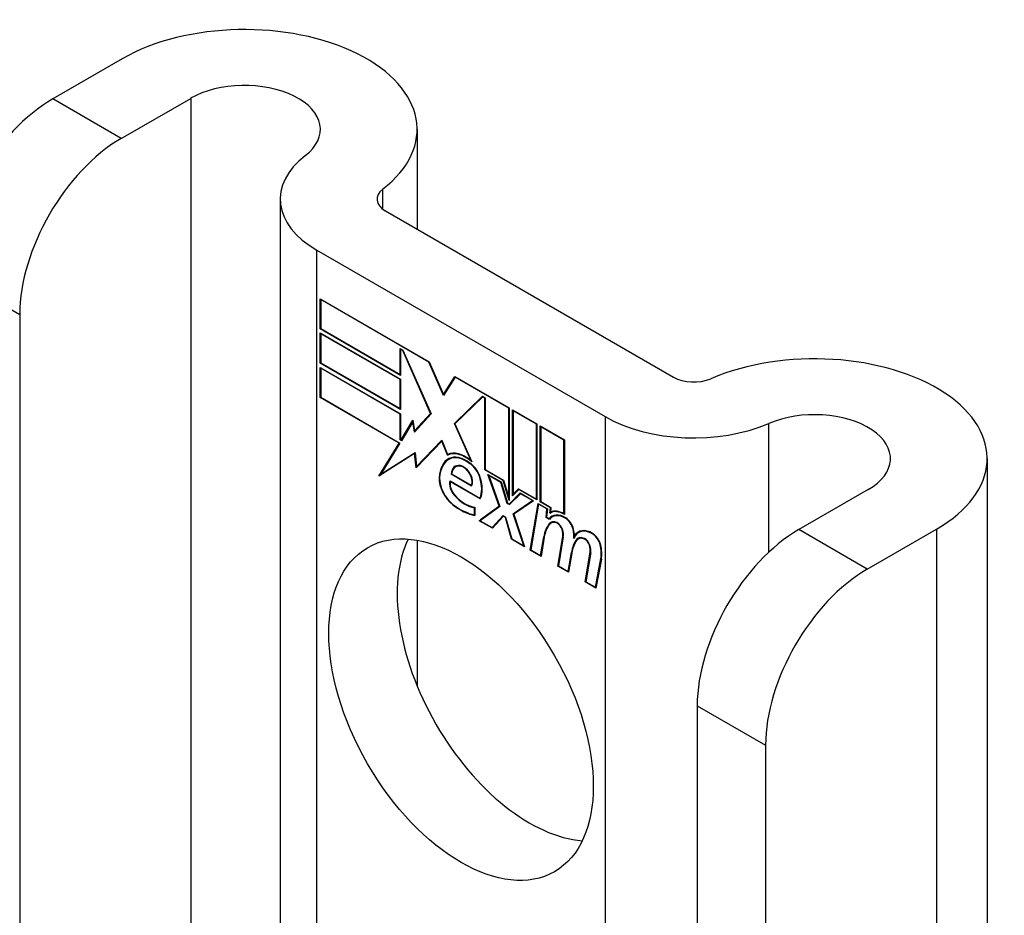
# Model space of a CAD drawing. Header units: inches. Extents: x 481 to 566.6, y 187.4 to 263.9.
# Tile 130 of 132: x 565.6 to 566.6, y 219.4 to 220.4. Entities that reach past the tile are written whole.
import ezdxf

# ---------------------------------------------------------------- set-up
doc = ezdxf.new("R2010")
doc.units = ezdxf.units.IN
doc.header["$MEASUREMENT"] = 0
doc.layers.add('Visible Edges(ANSI)', color=7, linetype='Continuous', lineweight=25)
doc.layers.add('Visible Tangent Edges(ANSI)', color=7, linetype='Continuous', lineweight=25)

msp = doc.modelspace()

# ---------------------------------------------------------------- linework, layer by layer
at = {"layer": 'Visible Edges(ANSI)'}
for p, q in [((565.6792, 220.3358), (565.6038, 220.2923)), ((565.6781, 220.2495), (565.7534, 220.2929)), ((565.9992, 220.2593), (565.9992, 220.151)), ((565.8506, 220.1836), (565.8506, 219.1852)), ((565.9647, 220.171), (566.2775, 219.9903)), ((565.8904, 220.1281), (566.2033, 219.9475)), ((565.894, 220.0427), (565.894, 220.0754)), ((565.894, 220.0754), (566.0122, 220.0071)), ((565.8945, 220.0745), (565.895, 220.0748)), ((565.8945, 220.0745), (565.8945, 220.043)), ((566.0119, 220.0067), (565.8945, 220.0745)), ((565.5678, 220.0584), (565.5678, 219.2925)), ((565.894, 220.0427), (565.8945, 220.043)), ((565.9812, 219.9923), (565.894, 220.0427)), ((565.8945, 220.043), (565.9807, 219.9932)), ((565.894, 220.0056), (565.894, 220.0384)), ((565.894, 220.0384), (565.9812, 219.988)), ((565.8945, 220.0375), (565.895, 220.0378)), ((565.8945, 220.0375), (565.8945, 220.0059)), ((565.9807, 219.9877), (565.8945, 220.0375)), ((565.9807, 219.9932), (565.9807, 220.0214)), ((565.9807, 220.0214), (565.9838, 220.0195)), ((565.9812, 220.0205), (565.9817, 220.0208)), ((565.9836, 220.0191), (565.9812, 220.0205)), ((565.9812, 220.0205), (565.9812, 219.9923)), ((565.9836, 220.0191), (565.984, 220.0193)), ((566.0138, 219.9508), (565.9836, 220.0191)), ((565.9838, 220.0195), (566.0145, 219.9504)), ((565.894, 220.0056), (565.8945, 220.0059)), ((565.9812, 219.9552), (565.894, 220.0056)), ((565.894, 219.9683), (565.894, 220.001)), ((565.894, 220.001), (565.9812, 219.9507)), ((565.8945, 220.0059), (565.9807, 219.9562)), ((565.8945, 220.0001), (565.895, 220.0004)), ((565.9807, 219.9503), (565.8945, 220.0001)), ((565.8945, 220.0001), (565.8945, 219.9686)), ((566.0119, 220.0067), (566.0123, 220.0069)), ((566.0279, 219.9703), (566.0119, 220.0067)), ((566.0122, 220.0071), (566.0278, 219.9715)), ((565.9807, 219.9932), (565.9812, 219.9935)), ((566.0278, 219.9715), (566.0401, 219.9911)), ((566.0404, 219.9903), (566.0279, 219.9703)), ((566.0401, 219.9911), (566.0992, 219.9569)), ((566.0404, 219.9903), (566.0409, 219.9906)), ((566.0987, 219.9566), (566.0404, 219.9903)), ((566.0407, 219.9907), (566.0405, 219.9903)), ((565.9807, 219.9877), (565.9812, 219.988)), ((565.9807, 219.9562), (565.9807, 219.9877)), ((565.9812, 219.988), (565.9812, 219.9552)), ((565.894, 219.9683), (565.8945, 219.9686)), ((565.9797, 219.9188), (565.894, 219.9683)), ((565.8945, 219.9686), (565.9806, 219.9189)), ((566.0278, 219.9715), (566.0291, 219.9722)), ((566.0289, 219.9719), (566.0288, 219.9721)), ((566.0397, 219.94), (566.0703, 219.9696)), ((566.0705, 219.9689), (566.0403, 219.9396)), ((566.0411, 219.9408), (566.0706, 219.9694)), ((566.0703, 219.9696), (566.0732, 219.968)), ((566.0705, 219.9689), (566.0711, 219.9692)), ((566.0727, 219.9676), (566.0705, 219.9689)), ((566.0727, 219.9676), (566.0732, 219.968)), ((566.0727, 219.8897), (566.0727, 219.9676)), ((566.0732, 219.968), (566.0732, 219.89)), ((565.9807, 219.9562), (565.9812, 219.9565)), ((566.0987, 219.9566), (566.0992, 219.9569)), ((566.0987, 219.8597), (566.0987, 219.9566)), ((566.0992, 219.9569), (566.0992, 219.8564)), ((565.9807, 219.9503), (565.9812, 219.9507)), ((565.9807, 219.9222), (565.9807, 219.9503)), ((565.9812, 219.9507), (565.9812, 219.9225)), ((566.0145, 219.9504), (565.9962, 219.9308)), ((565.9965, 219.9322), (566.0138, 219.9508)), ((566.0144, 219.9507), (565.9979, 219.933)), ((566.0138, 219.9508), (566.0142, 219.951)), ((566.1029, 219.8617), (566.1029, 219.9548)), ((566.1029, 219.9548), (566.1292, 219.9396)), ((566.1034, 219.9539), (566.104, 219.9542)), ((566.1034, 219.9539), (566.1034, 219.8633)), ((566.1286, 219.9393), (566.1034, 219.9539)), ((565.9818, 219.9222), (565.9947, 219.9435)), ((565.9945, 219.9418), (565.9821, 219.9214)), ((565.9945, 219.9418), (565.995, 219.942)), ((565.9962, 219.9308), (565.9945, 219.9418)), ((565.9947, 219.9435), (565.9965, 219.9322)), ((565.9949, 219.9423), (565.9947, 219.9418)), ((566.0397, 219.94), (566.0411, 219.9408)), ((566.0574, 219.9002), (566.0397, 219.94)), ((566.0403, 219.9396), (566.0586, 219.8986)), ((566.0412, 219.9405), (566.0411, 219.9408)), ((566.1286, 219.9393), (566.1292, 219.9396)), ((566.1286, 219.858), (566.1286, 219.9393)), ((566.1292, 219.9396), (566.1292, 219.8571)), ((566.1329, 219.855), (566.1329, 219.9375)), ((566.1329, 219.9375), (566.1591, 219.9223)), ((566.1334, 219.9366), (566.1339, 219.9369)), ((566.1334, 219.9366), (566.1334, 219.8553)), ((566.1586, 219.922), (566.1334, 219.9366)), ((565.9965, 219.9322), (565.9979, 219.933)), ((565.9975, 219.9322), (565.9974, 219.9328)), ((565.9577, 219.8828), (565.9797, 219.9188)), ((565.9806, 219.9189), (565.9599, 219.8851)), ((565.9797, 219.9188), (565.9802, 219.9191)), ((565.9807, 219.9222), (565.9812, 219.9225)), ((565.9821, 219.9214), (565.9807, 219.9222)), ((565.9812, 219.9225), (565.9818, 219.9222)), ((565.9818, 219.9222), (565.983, 219.9229)), ((565.9828, 219.9226), (565.9826, 219.9227)), ((566.026, 219.921), (565.9983, 219.892)), ((565.9986, 219.8934), (566.0261, 219.922)), ((566, 219.8943), (566.0262, 219.9216)), ((566.026, 219.921), (566.0264, 219.9212)), ((566.0322, 219.9056), (566.026, 219.921)), ((566.0261, 219.922), (566.0323, 219.9065)), ((566.1586, 219.922), (566.1591, 219.9223)), ((566.1586, 219.8421), (566.1586, 219.922)), ((566.1591, 219.9223), (566.1591, 219.8412)), ((565.9965, 219.9075), (565.9577, 219.8828)), ((565.9599, 219.8851), (565.9969, 219.9087)), ((565.9614, 219.8859), (565.9969, 219.9086)), ((565.9965, 219.9075), (565.997, 219.9078)), ((565.9983, 219.892), (565.9965, 219.9075)), ((565.9969, 219.9087), (565.9986, 219.8934)), ((566.0322, 219.9056), (566.0336, 219.9064)), ((566.0334, 219.907), (566.0336, 219.9064)), ((565.9986, 219.8934), (566, 219.8943)), ((565.9995, 219.894), (565.9996, 219.8934)), ((566.0337, 219.9012), (566.0351, 219.902)), ((566.0409, 219.8929), (566.0423, 219.8937)), ((566.0564, 219.8965), (566.0569, 219.8968)), ((566.0574, 219.9002), (566.0578, 219.9004)), ((566.618, 219.902), (566.618, 217.8608)), ((565.9601, 219.8852), (565.9592, 219.8837)), ((565.9599, 219.8851), (565.9614, 219.8859)), ((566.036, 219.885), (566.0366, 219.8854)), ((566.0581, 219.8722), (566.036, 219.885)), ((566.0366, 219.8853), (566.0578, 219.873)), ((566.0727, 219.8897), (566.0732, 219.89)), ((566.0926, 219.8782), (566.0727, 219.8897)), ((566.0732, 219.89), (566.0929, 219.8786)), ((566.0883, 219.8505), (566.0761, 219.8848)), ((566.0761, 219.8848), (566.0905, 219.8766)), ((566.077, 219.8837), (566.0775, 219.884)), ((566.077, 219.8837), (566.089, 219.8501)), ((566.0901, 219.8761), (566.077, 219.8837)), ((566.0349, 219.8777), (566.0673, 219.859)), ((566.0353, 219.8769), (566.0358, 219.8772)), ((566.0677, 219.8582), (566.0353, 219.8769)), ((566.0578, 219.873), (566.0589, 219.8736)), ((566.0587, 219.8735), (566.0588, 219.8735)), ((566.0901, 219.8761), (566.0905, 219.8764)), ((566.097, 219.8534), (566.0901, 219.8761)), ((566.0905, 219.8766), (566.0973, 219.8538)), ((566.0926, 219.8782), (566.093, 219.8785)), ((566.0992, 219.8564), (566.0926, 219.8782)), ((566.0929, 219.8786), (566.0987, 219.8597)), ((566.0992, 219.8527), (566.111, 219.8647)), ((566.1113, 219.8639), (566.0995, 219.852)), ((566.1114, 219.8645), (566.1006, 219.8536)), ((566.1096, 219.8684), (566.1029, 219.8617)), ((566.1034, 219.8633), (566.1093, 219.8692)), ((566.1034, 219.8633), (566.1049, 219.8641)), ((566.1043, 219.8638), (566.1043, 219.8631)), ((566.1049, 219.8641), (566.1097, 219.869)), ((566.1093, 219.8692), (566.1286, 219.858)), ((566.1096, 219.8684), (566.1101, 219.8687)), ((566.1292, 219.8571), (566.1096, 219.8684)), ((566.111, 219.8647), (566.1255, 219.8563)), ((566.1113, 219.8639), (566.1118, 219.8642)), ((566.1243, 219.8564), (566.1113, 219.8639)), ((566.4888, 219.8684), (566.4135, 219.8249)), ((566.0666, 219.8346), (566.0883, 219.8505)), ((566.0673, 219.859), (566.0682, 219.8595)), ((566.089, 219.8501), (566.0678, 219.8345)), ((566.0888, 219.8506), (566.068, 219.8354)), ((566.0682, 219.8595), (566.0682, 219.8595)), ((566.0883, 219.8505), (566.0887, 219.8508)), ((566.097, 219.8534), (566.0975, 219.8537)), ((566.0995, 219.852), (566.097, 219.8534)), ((566.0973, 219.8538), (566.0992, 219.8527)), ((566.0987, 219.8597), (566.0992, 219.86)), ((566.0992, 219.8527), (566.1006, 219.8536)), ((566.1005, 219.853), (566.1001, 219.8533)), ((566.1033, 219.8422), (566.1243, 219.8564)), ((566.1255, 219.8563), (566.104, 219.8417)), ((566.1048, 219.843), (566.1249, 219.8567)), ((566.122, 219.8026), (566.1305, 219.8534)), ((566.131, 219.8526), (566.1226, 219.8029)), ((566.1243, 219.8564), (566.1248, 219.8567)), ((566.1286, 219.858), (566.1292, 219.8583)), ((566.1305, 219.8534), (566.1406, 219.8476)), ((566.131, 219.8526), (566.1315, 219.8529)), ((566.14, 219.8473), (566.131, 219.8526)), ((566.1329, 219.855), (566.1334, 219.8553)), ((566.1438, 219.8487), (566.1329, 219.855)), ((566.1334, 219.8553), (566.1443, 219.849)), ((566.0613, 219.8487), (566.0618, 219.849)), ((566.0613, 219.8409), (566.0613, 219.8487)), ((566.0613, 219.8409), (566.0618, 219.8412)), ((566.0618, 219.8493), (566.0618, 219.8401)), ((566.0806, 219.8271), (566.0926, 219.8401)), ((566.0928, 219.8394), (566.0809, 219.8263)), ((566.082, 219.8279), (566.093, 219.8399)), ((566.0926, 219.8401), (566.0953, 219.8385)), ((566.0928, 219.8394), (566.0934, 219.8397)), ((566.095, 219.8381), (566.0928, 219.8394)), ((566.1033, 219.8422), (566.1048, 219.843)), ((566.1151, 219.8072), (566.1033, 219.8422)), ((566.104, 219.8417), (566.1159, 219.8061)), ((566.105, 219.8424), (566.1048, 219.843)), ((566.1392, 219.838), (566.14, 219.8473)), ((566.1406, 219.8476), (566.1398, 219.8383)), ((566.14, 219.8473), (566.1405, 219.8476)), ((566.1433, 219.8427), (566.1438, 219.8487)), ((566.1437, 219.8429), (566.1451, 219.8438)), ((566.1438, 219.8487), (566.1443, 219.849)), ((566.1443, 219.849), (566.1439, 219.8439)), ((566.1448, 219.8443), (566.1447, 219.8435)), ((566.1456, 219.8386), (566.1471, 219.8394)), ((566.1586, 219.8421), (566.1591, 219.8424)), ((566.0666, 219.8346), (566.068, 219.8354)), ((566.0809, 219.8263), (566.0666, 219.8346)), ((566.0678, 219.8345), (566.0806, 219.8271)), ((566.068, 219.8354), (566.0685, 219.8351)), ((566.095, 219.8381), (566.0954, 219.8384)), ((566.1016, 219.8144), (566.095, 219.8381)), ((566.0953, 219.8385), (566.102, 219.8148)), ((566.1392, 219.838), (566.1398, 219.8383)), ((566.1427, 219.836), (566.1392, 219.838)), ((566.1398, 219.8383), (566.1424, 219.8368)), ((566.1424, 219.8368), (566.1438, 219.8376)), ((566.1436, 219.8371), (566.1433, 219.8373)), ((566.1445, 219.832), (566.1459, 219.8328)), ((566.0806, 219.8271), (566.082, 219.8279)), ((566.0815, 219.8276), (566.0819, 219.8274)), ((566.17, 219.8181), (566.1713, 219.8188)), ((566.1745, 219.8217), (566.1759, 219.8226)), ((566.4877, 219.782), (566.563, 219.8255)), ((565.9992, 219.8134), (565.9992, 219.6552)), ((566.1016, 219.8144), (566.1021, 219.8147)), ((566.1159, 219.8061), (566.1016, 219.8144)), ((566.102, 219.8148), (566.1151, 219.8072)), ((566.1151, 219.8072), (566.1155, 219.8075)), ((566.1332, 219.7967), (566.1367, 219.8172)), ((566.1372, 219.8168), (566.1337, 219.7959)), ((566.152, 219.7853), (566.1574, 219.8174)), ((566.1579, 219.817), (566.1526, 219.7856)), ((566.1722, 219.8141), (566.1736, 219.8149)), ((566.1742, 219.8148), (566.1756, 219.8157)), ((566.122, 219.8026), (566.1227, 219.803)), ((566.1337, 219.7959), (566.122, 219.8026)), ((566.1226, 219.8029), (566.1332, 219.7967)), ((566.1332, 219.7967), (566.1339, 219.7971)), ((566.1632, 219.7794), (566.1666, 219.7999)), ((566.1671, 219.7995), (566.1636, 219.7786)), ((566.1666, 219.7999), (566.1673, 219.8003)), ((566.1817, 219.7682), (566.187, 219.8003)), ((566.1876, 219.7999), (566.1823, 219.7684)), ((566.152, 219.7853), (566.1526, 219.7857)), ((566.1526, 219.7856), (566.1632, 219.7794)), ((566.1929, 219.7623), (566.1987, 219.7934)), ((566.1992, 219.793), (566.1933, 219.7614)), ((566.1636, 219.7786), (566.152, 219.7853)), ((566.1632, 219.7794), (566.1638, 219.7798)), ((566.1817, 219.7682), (566.1823, 219.7685)), ((566.1933, 219.7614), (566.1817, 219.7682)), ((566.1823, 219.7684), (566.1929, 219.7623)), ((566.1929, 219.7623), (566.1936, 219.7627)), ((566.3032, 219.6338), (566.3032, 218.8679)), ((566.3774, 219.591), (566.3774, 218.8251))]:
    msp.add_line(p, q, dxfattribs=at)
for centre, major_axis, start_param, end_param in [((565.8117, 220.2593), (0.1875, 0), 5.640144, 8.63938), ((565.8117, 220.2593), (0.0825, 0), 5.640144, 8.63938), ((565.6038, 220.1649), (-0.078, -0.1351), 3.926991, 5.497787), ((565.6781, 220.1221), (0.078, 0.1351), 0.785398, 2.356194), ((565.9866, 220.1836), (-0.136, 0), 5.640144, 7.068583), ((565.9866, 220.1836), (-0.031, 0), 5.640144, 7.068583), ((566.4305, 219.902), (0.1875, 0), 5.497787, 8.497023), ((566.2994, 220.003), (0.031, 0), 3.926991, 5.35543), ((566.2994, 220.003), (-0.136, 0), 0.785398, 2.213838), ((566.4305, 219.902), (0.0825, 0), 5.497787, 8.497023), ((566.0521, 219.8695), (-0.0206, 0.0357), 5.272274, 6.251395), ((566.0521, 219.8695), (-0.021, 0.0364), 5.317289, 6.229324), ((566.0535, 219.8704), (-0.0206, 0.0357), 6.047724, 6.251395), ((566.0521, 219.8695), (-0.0187, 0.0323), 5.330385, 6.268672), ((566.0521, 219.8695), (-0.0183, 0.0317), 5.329545, 6.268672), ((566.0535, 219.8704), (-0.0183, 0.0317), 6.051884, 6.268672), ((566.0582, 219.8587), (-0.0249, 0.0431), 6.268672, 7.008625), ((566.0582, 219.8587), (-0.0245, 0.0424), 6.268672, 7.008625), ((566.0596, 219.8596), (-0.0249, 0.0431), 0.028947, 0.295885), ((566.0596, 219.8596), (-0.0245, 0.0424), 6.268672, 6.283185), ((566.0514, 219.8747), (-0.0109, 0.0188), 5.836026, 6.985262), ((566.0514, 219.8747), (-0.0105, 0.0182), 5.836026, 6.946368), ((566.0528, 219.8755), (-0.0109, 0.0188), 0.065067, 0.331662), ((566.0528, 219.8755), (-0.0105, 0.0182), 6.079217, 6.283185), ((566.0496, 219.8813), (0.0072, -0.0125), 1.678399, 2.694434), ((566.0496, 219.8813), (-0.0068, 0.0119), 4.819991, 5.836026), ((566.0554, 219.8823), (-0.0091, 0.0158), 4.343155, 5.413588), ((566.0554, 219.8823), (0.0095, -0.0165), 1.201563, 2.270327), ((566.0504, 219.882), (0.006, -0.0103), 0.287189, 1.678399), ((566.0504, 219.882), (0.0063, -0.011), 0.251695, 1.678399), ((566.0405, 219.8702), (-0.0123, 0.0214), 0.72544, 2.208898), ((566.0405, 219.8702), (0.012, -0.0207), 3.867033, 5.35049), ((566.0434, 219.8694), (-0.0064, 0.011), 0.453624, 1.914249), ((566.0434, 219.8694), (0.006, -0.0104), 3.639467, 5.055842), ((566.0449, 219.883), (0.0173, -0.0299), 0.38335, 1.201563), ((566.0449, 219.883), (0.0176, -0.0305), 0.369234, 1.201563), ((566.0514, 219.8842), (-0.0196, 0.0339), 1.914249, 2.72139), ((566.0514, 219.8842), (0.0192, -0.0332), 5.055842, 5.891549), ((566.0458, 219.9085), (0.0376, -0.0651), 5.35049, 5.792995), ((566.0458, 219.9085), (-0.0379, 0.0657), 2.208898, 2.658734), ((566.1603, 219.8133), (-0.015, 0.026), 5.48867, 6.499805), ((566.1603, 219.8133), (-0.0146, 0.0253), 5.48867, 6.513784), ((566.1587, 219.817), (-0.015, 0.026), 5.47676, 6.310847), ((566.1617, 219.8141), (-0.015, 0.026), 0.047158, 0.216619), ((566.1587, 219.817), (-0.0154, 0.0266), 5.501665, 6.243634), ((566.1601, 219.8178), (-0.015, 0.026), 6.059998, 6.283185), ((566.1617, 219.8141), (-0.0146, 0.0253), 6.06115, 6.283185), ((566.1777, 219.7852), (-0.0294, 0.051), 0.219898, 0.610865), ((566.1777, 219.7852), (-0.0291, 0.0503), 0.219898, 0.610865), ((566.1791, 219.786), (-0.0294, 0.051), 0.219898, 0.291612), ((566.1524, 219.8184), (-0.0083, 0.0143), 5.603031, 6.503084), ((566.1524, 219.8184), (-0.0079, 0.0136), 5.603031, 6.503084), ((566.1538, 219.8192), (-0.0082, 0.0143), 0.085815, 0.219898), ((566.1538, 219.8192), (-0.0079, 0.0136), 6.100483, 6.283185), ((566.1517, 219.8254), (0.00412, -0.00714), 1.196548, 2.461438), ((566.1517, 219.8254), (-0.00375, 0.0065), 4.33814, 5.603031), ((566.1604, 219.8273), (0.0063, -0.011), 1.081978, 2.347078), ((566.1604, 219.8273), (-0.006, 0.0103), 4.223571, 5.48867), ((566.1466, 219.8258), (-0.0077, 0.0133), 3.752458, 4.33814), ((566.1466, 219.8258), (0.0081, -0.014), 0.610865, 1.196548), ((566.1446, 219.8309), (-0.0176, 0.0305), 3.88819, 4.223571), ((566.1446, 219.8309), (0.018, -0.0312), 0.848525, 1.081978), ((566.1895, 219.7958), (-0.015, 0.0259), 5.492181, 6.733718), ((566.1895, 219.7958), (-0.0153, 0.0266), 5.492181, 6.613939), ((566.146, 219.8317), (-0.0176, 0.0305), 3.959823, 3.971212), ((566.1909, 219.7966), (-0.0153, 0.0266), 0.046088, 0.313087), ((566.1909, 219.7966), (-0.015, 0.0259), 6.060079, 6.283185), ((566.1896, 219.8101), (0.0066, -0.0114), 1.107844, 2.350588), ((566.1896, 219.8101), (-0.0062, 0.0107), 4.249437, 5.492181), ((566.4135, 219.6975), (-0.078, -0.1351), 3.926991, 5.497787), ((566.1211, 219.6724), (-0.1015, 0.1758), 0.374433, 2.76716), ((566.2077, 219.7685), (-0.0294, 0.051), 0.236534, 0.625184), ((566.2077, 219.7685), (-0.0291, 0.0503), 0.236639, 0.625276), ((566.1821, 219.8012), (-0.0083, 0.0143), 5.604299, 6.503622), ((566.2091, 219.7693), (-0.0294, 0.051), 0.236534, 0.291612), ((566.1821, 219.8012), (-0.0079, 0.0136), 5.604299, 6.503242), ((566.1835, 219.802), (-0.0083, 0.0143), 0.085815, 0.220437), ((566.1835, 219.802), (-0.0079, 0.0136), 6.100483, 6.283185), ((566.1814, 219.8083), (0.00412, -0.00714), 1.196401, 2.462706), ((566.1814, 219.8083), (-0.00375, 0.0065), 4.337994, 5.604299), ((566.1763, 219.8086), (-0.0077, 0.0133), 3.752322, 4.337994), ((566.1763, 219.8086), (0.0081, -0.014), 0.610998, 1.196401), ((566.1742, 219.8131), (-0.0176, 0.0305), 3.735005, 4.249437), ((566.1742, 219.8131), (0.018, -0.0312), 0.593412, 1.107844), ((566.4877, 219.6546), (0.078, 0.1351), 0.785398, 2.356194)]:
    msp.add_ellipse(centre, major_axis=major_axis, ratio=0.57735, start_param=start_param, end_param=end_param, dxfattribs=at)
msp.add_ellipse((566.0469, 219.6295), major_axis=(-0.1015, 0.1758), ratio=0.57735, dxfattribs=at)
at = {"layer": 'Visible Tangent Edges(ANSI)'}
for p, q in [((565.6781, 220.2495), (565.6038, 220.2923)), ((565.7534, 220.2929), (565.7534, 219.2413)), ((565.9618, 220.1729), (565.9618, 220.1943)), ((565.8904, 219.1622), (565.8904, 220.1281)), ((565.4935, 220.1013), (565.5678, 220.0584)), ((566.2033, 219.9475), (566.2033, 218.9816)), ((566.381, 219.8005), (566.381, 219.9402)), ((566.0341, 219.9014), (566.0355, 219.9022)), ((566.0464, 219.8937), (566.0472, 219.8942)), ((566.0231, 219.8815), (566.0237, 219.8818)), ((566.0557, 219.8865), (566.0561, 219.8867)), ((566.0672, 219.8815), (566.0676, 219.8817)), ((566.0396, 219.8622), (566.04, 219.8624)), ((566.038, 219.8518), (566.0384, 219.852)), ((566.1425, 219.8313), (566.1439, 219.8321)), ((566.1512, 219.8318), (566.1518, 219.8321)), ((566.1605, 219.837), (566.161, 219.8373)), ((566.1367, 219.8172), (566.1373, 219.8176)), ((566.1566, 219.825), (566.157, 219.8253)), ((566.1574, 219.8174), (566.158, 219.8178)), ((566.1684, 219.8255), (566.1689, 219.8258)), ((566.1896, 219.8202), (566.1901, 219.8205)), ((566.4877, 219.782), (566.4135, 219.8249)), ((566.563, 219.8255), (566.563, 217.7842)), ((566.1809, 219.8147), (566.1814, 219.815)), ((566.1863, 219.8079), (566.1867, 219.8081)), ((566.1979, 219.8085), (566.1983, 219.8088)), ((566.187, 219.8003), (566.1877, 219.8006)), ((566.1987, 219.7934), (566.1994, 219.7938)), ((566.3032, 219.6338), (566.3774, 219.591))]:
    msp.add_line(p, q, dxfattribs=at)

doc.saveas('drawing.dxf')
